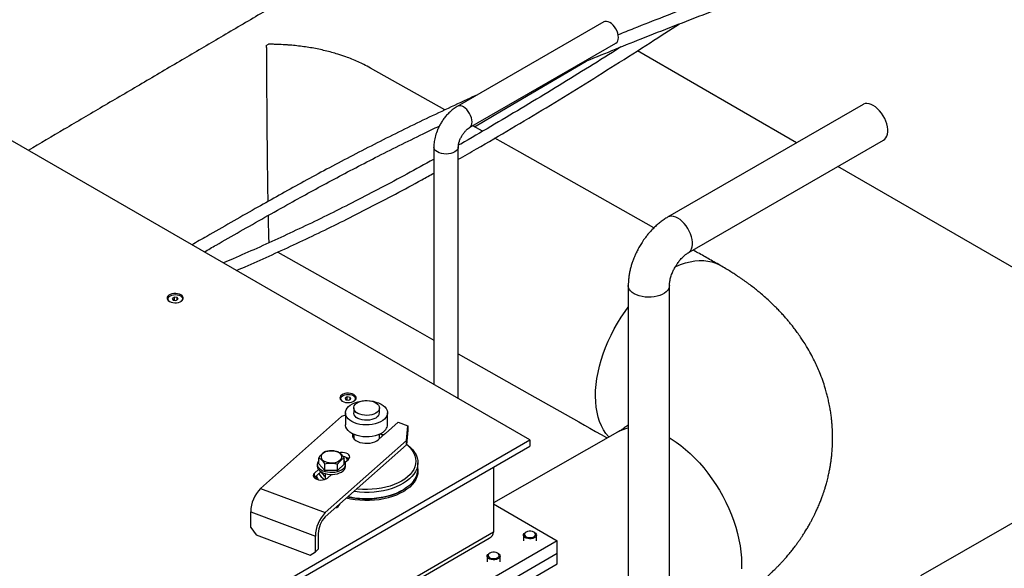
# Model space of a CAD drawing. Header units: millimetres. Extents: x 0 to 844, y 0 to 663.
# Tile 58 of 87: x 709 to 739, y 222 to 240. Entities that reach past the tile are written whole.
import ezdxf

# ---------------------------------------------------------------- set-up
doc = ezdxf.new("R2010")
doc.units = ezdxf.units.MM
doc.layers.add('TRAIT-FORT', color=4, linetype='Continuous', lineweight=25)

msp = doc.modelspace()

# ---------------------------------------------------------------- linework, layer by layer
at = {"layer": 'TRAIT-FORT', "color": 4, "linetype": 'Continuous', "lineweight": 25}
for p, q in [((724.367, 226.4887), (701.7396, 239.5512)), ((726.6586, 239.4892), (722.1066, 236.8613)), ((766.257, 239.43), (736.5141, 222.2598)), ((716.1664, 238.7592), (716.2364, 238.8003)), ((722.4875, 236.2014), (727.0396, 238.8293)), ((732.6586, 235.7299), (727.7076, 238.5881)), ((721.718, 236.7511), (719.4106, 238.054)), ((722.1227, 236.8692), (722.1066, 236.8613)), ((734.7217, 236.9209), (728.6474, 233.4143)), ((722.4827, 236.1988), (722.4875, 236.2014)), ((722.894, 236.087), (722.5883, 236.2596)), ((729.2874, 232.3058), (735.3616, 235.8124)), ((721.3773, 235.5981), (721.3773, 228.2146)), ((722.1387, 235.6088), (722.1392, 235.5981)), ((722.1392, 227.7747), (722.1392, 235.5981)), ((746.2531, 227.882), (733.9387, 234.9909)), ((727.4223, 231.2924), (727.4223, 217.0112)), ((728.7023, 217.7501), (728.7023, 231.2924)), ((713.3122, 230.9275), (713.2469, 230.8898)), ((713.2469, 230.8898), (713.2708, 230.8383)), ((713.2708, 230.8383), (713.36, 230.8245)), ((713.4014, 230.9137), (713.3122, 230.9275)), ((713.3122, 230.8319), (713.3122, 230.9275)), ((713.36, 230.8245), (713.4254, 230.8622)), ((713.4254, 230.8622), (713.4014, 230.9137)), ((713.4014, 230.8484), (713.4014, 230.9137)), ((718.6862, 227.8252), (718.6209, 227.7875)), ((718.6209, 227.7875), (718.6448, 227.736)), ((718.7755, 227.8114), (718.6862, 227.8252)), ((718.6862, 227.7296), (718.6862, 227.8252)), ((718.7994, 227.7599), (718.7755, 227.8114)), ((718.7755, 227.7461), (718.7755, 227.8114)), ((718.6448, 227.736), (718.734, 227.7222)), ((718.734, 227.7222), (718.7994, 227.7599)), ((718.885, 227.4818), (718.885, 227.3297)), ((719.6834, 227.3297), (719.6834, 227.4818)), ((715.9888, 224.9812), (718.511, 227.2207)), ((718.6311, 227.256), (718.511, 227.2207)), ((718.6311, 227.3297), (718.6311, 226.9602)), ((719.9373, 226.9602), (719.9373, 227.3297)), ((719.8711, 226.6915), (720.2636, 227.04)), ((720.2636, 227.04), (720.5654, 226.9267)), ((720.5231, 226.4655), (720.5654, 226.9267)), ((720.5654, 226.9267), (720.5654, 226.796)), ((718.885, 226.6619), (718.885, 226.5299)), ((719.6529, 226.498), (719.8637, 226.6851)), ((719.6834, 226.5251), (719.6834, 226.6619)), ((720.5654, 226.796), (720.5231, 226.3348)), ((727.0876, 226.7277), (723.2356, 224.5351)), ((694.2442, 209.0992), (724.367, 226.4887)), ((694.2442, 208.9032), (724.367, 226.2927)), ((718.0009, 224.226), (720.5231, 226.4655)), ((720.5231, 226.3348), (718.0009, 224.0954)), ((720.5231, 226.3348), (720.5231, 226.4655)), ((724.367, 226.4887), (724.367, 226.2927)), ((717.8015, 225.7391), (717.8015, 225.935)), ((717.754, 225.7337), (717.754, 225.6684)), ((717.8015, 225.7391), (717.9896, 225.5402)), ((717.9896, 225.5402), (717.9896, 225.736)), ((718.3821, 225.5348), (718.3821, 225.7306)), ((718.3821, 225.5348), (718.5865, 225.7283)), ((718.5865, 225.7283), (718.5865, 225.9241)), ((718.6215, 225.7938), (718.7223, 225.8833)), ((718.6331, 225.6521), (718.634, 225.6684)), ((718.634, 225.6684), (718.634, 225.7337)), ((720.8811, 225.578), (720.8811, 225.778)), ((723.2356, 225.6396), (723.2356, 223.6145)), ((717.6657, 225.3229), (717.6553, 225.3127)), ((717.7918, 225.5654), (717.6657, 225.4535)), ((717.865, 225.4998), (717.6657, 225.3229)), ((717.6657, 225.3229), (717.6657, 225.4535)), ((718.3821, 225.5348), (717.9896, 225.5402)), ((717.994, 225.4421), (717.994, 225.2604)), ((718.0682, 225.3025), (718.1942, 225.4144)), ((715.9888, 224.9812), (718.0009, 224.226)), ((720.3684, 224.9001), (720.4136, 224.9262)), ((718.394, 224.4136), (718.394, 224.4444)), ((718.4157, 224.4313), (718.3968, 224.4469)), ((723.2356, 224.4962), (725.2155, 223.3532)), ((715.6835, 224.2529), (717.6956, 223.4977)), ((715.6835, 223.763), (715.6835, 224.2529)), ((723.2356, 223.6145), (693.3957, 206.3883)), ((715.6835, 223.763), (715.8512, 223.5368)), ((715.8512, 223.5368), (717.5279, 222.9074)), ((717.6956, 223.0078), (717.6956, 223.4977)), ((717.7828, 223.5751), (717.7828, 223.0852)), ((724.167, 223.5263), (724.167, 223.3532)), ((724.2453, 223.6194), (724.2255, 223.6079)), ((724.5084, 223.6079), (724.4886, 223.6194)), ((724.567, 223.3532), (724.567, 223.5263)), ((693.3957, 206.28), (723.103, 223.4297)), ((725.2155, 223.3532), (720.9729, 220.904)), ((725.2155, 222.9612), (725.2155, 223.3532)), ((717.5279, 222.9074), (717.6956, 223.0078)), ((717.6956, 223.0078), (717.7828, 223.0852)), ((720.9729, 220.512), (725.2155, 222.9612)), ((723.0356, 222.8732), (723.0356, 222.7001)), ((723.114, 222.9662), (723.0942, 222.9548)), ((723.3771, 222.9548), (723.3573, 222.9662)), ((723.4356, 222.7001), (723.4356, 222.8732)), ((725.2155, 222.6346), (725.2155, 222.9612)), ((720.9729, 220.1854), (725.2155, 222.6346))]:
    msp.add_line(p, q, dxfattribs=at)
at = {"layer": 'TRAIT-FORT', "color": 4, "linetype": 'Continuous', "lineweight": 25, "flags": 128}
for points in [[(727.0396, 238.8293), (727.0396, 238.8293), (727.0731, 238.8571), (727.098, 238.8965), (727.1133, 238.946), (727.1185, 239.0037), (727.1133, 239.0674), (727.098, 239.1346), (727.0731, 239.2027), (727.0396, 239.2692), (726.9988, 239.3315), (726.9522, 239.3871), (726.9017, 239.434), (726.8491, 239.4703), (726.7966, 239.4947), (726.746, 239.5061), (726.6994, 239.5043), (726.6586, 239.4892)], [(722.6432, 236.2286), (723.4806, 236.7211), (724.9078, 237.5605), (726.1095, 238.2673)], [(735.3616, 235.8124), (735.3955, 235.8366), (735.4336, 235.8791), (735.4629, 235.9325), (735.4828, 235.9957), (735.4929, 236.0671), (735.4929, 236.1452), (735.4828, 236.2282), (735.4629, 236.3144), (735.4336, 236.4017), (735.3955, 236.4882), (735.3494, 236.572), (735.2966, 236.6513), (735.238, 236.7241), (735.175, 236.789), (735.1091, 236.8445), (735.0416, 236.8892), (734.9742, 236.9223), (734.9082, 236.943), (734.8453, 236.9508), (734.7867, 236.9456), (734.7338, 236.9274), (734.7217, 236.9209)], [(722.4875, 236.2014), (722.4876, 236.2014), (722.5211, 236.2292), (722.546, 236.2687), (722.5613, 236.3182), (722.5665, 236.3759), (722.5613, 236.4395), (722.546, 236.5067), (722.5211, 236.5749), (722.4876, 236.6414), (722.4467, 236.7036), (722.4002, 236.7593), (722.3496, 236.8061), (722.2971, 236.8425)], [(728.2162, 233.0817), (726.7861, 233.8892), (724.0464, 235.4363), (723.2742, 235.8723)], [(722.1392, 235.5981), (722.1319, 235.5552), (722.1102, 235.5139), (722.075, 235.4759), (722.0276, 235.4426), (721.9699, 235.4152), (721.904, 235.3949), (721.8326, 235.3824), (721.7582, 235.3781), (721.6839, 235.3824), (721.6124, 235.3949), (721.5466, 235.4152), (721.4888, 235.4426), (721.4415, 235.4759), (721.4063, 235.5139), (721.3846, 235.5552), (721.3773, 235.5966)], [(728.9674, 233.3826), (728.8999, 233.4157), (728.834, 233.4364), (728.771, 233.4442), (728.7124, 233.439), (728.6596, 233.4208), (728.6473, 233.4143)], [(729.2871, 232.3056), (729.3212, 232.33), (729.3593, 232.3725), (729.3886, 232.4259), (729.4086, 232.4891), (729.4187, 232.5605), (729.4187, 232.6386), (729.4086, 232.7216), (729.3886, 232.8078), (729.3593, 232.8951), (729.3212, 232.9816), (729.2752, 233.0654), (729.2223, 233.1447), (729.1637, 233.2175), (729.1008, 233.2824), (729.0348, 233.3379), (728.9674, 233.3826)], [(716.5295, 232.3304), (720.8716, 229.8785), (721.3773, 229.593)], [(728.882, 231.8703), (728.9007, 231.8788), (729.0516, 231.9415), (729.2009, 231.9916), (729.3479, 232.029), (729.4919, 232.0535), (729.6323, 232.0651), (729.7685, 232.0635), (729.8998, 232.049), (730.0256, 232.0214), (730.1455, 231.981), (730.2588, 231.928), (730.2827, 231.9146)], [(728.7023, 231.2931), (728.6983, 231.251), (728.6805, 231.1968), (728.6489, 231.1446), (728.6042, 231.0958), (728.5474, 231.0514), (728.4798, 231.0123), (728.4028, 230.9795), (728.3182, 230.9537), (728.2279, 230.9355), (728.1339, 230.9252), (728.0384, 230.9232), (727.9433, 230.9294), (727.8509, 230.9437), (727.7632, 230.9657), (727.6822, 230.9951), (727.6097, 231.0311), (727.5473, 231.073), (727.4964, 231.1197), (727.4582, 231.1704), (727.4334, 231.2237), (727.4227, 231.2786), (727.4223, 231.2925)], [(713.1579, 230.7944), (713.2058, 230.7728), (713.2612, 230.7584), (713.3209, 230.752), (713.3815, 230.7542), (713.4395, 230.7646), (713.4915, 230.7827), (713.5345, 230.8075), (713.5659, 230.8376), (713.584, 230.871), (713.5877, 230.906), (713.5767, 230.9405), (713.5518, 230.9725), (713.5143, 231.0001), (713.4665, 231.0218), (713.4111, 231.0361), (713.3513, 231.0425), (713.2907, 231.0404), (713.2327, 231.0299), (713.1807, 231.0118), (713.1378, 230.987), (713.1063, 230.957), (713.0883, 230.9235), (713.0846, 230.8885), (713.0955, 230.854), (713.1205, 230.822), (713.1579, 230.7944)], [(713.1763, 230.7838), (713.1575, 230.7961), (713.1287, 230.8242), (713.1129, 230.8556), (713.1111, 230.8883), (713.1235, 230.9202), (713.1492, 230.9494), (713.1867, 230.9739), (713.2335, 230.9923), (713.2868, 231.0034), (713.3432, 231.0064), (713.3992, 231.0013), (713.4512, 230.9883), (713.4959, 230.9683)], [(713.4959, 230.9683), (713.5307, 230.9424), (713.5532, 230.9124), (713.562, 230.8801), (713.5567, 230.8476), (713.5375, 230.8168), (713.5056, 230.7897), (713.496, 230.7838)], [(726.4044, 227.8456), (726.4088, 228.0234), (726.4234, 228.2062), (726.4481, 228.3932), (726.4828, 228.5836), (726.5273, 228.7764), (726.5814, 228.9709), (726.6449, 229.1662), (726.7175, 229.3613), (726.7989, 229.5555), (726.8886, 229.7478), (726.9864, 229.9375), (727.0918, 230.1236), (727.2043, 230.3053), (727.3233, 230.4818), (727.4223, 230.6178)], [(722.1392, 229.1627), (724.3559, 227.911), (725.8889, 227.0454), (726.061, 226.9482), (726.233, 226.851), (726.4051, 226.7539), (726.5772, 226.6567), (726.7492, 226.5595), (726.7708, 226.5474)], [(718.5319, 227.692), (718.5798, 227.6704), (718.6352, 227.656), (718.6949, 227.6497), (718.7556, 227.6518), (718.8136, 227.6622), (718.8655, 227.6804), (718.9085, 227.7052), (718.9399, 227.7352), (718.958, 227.7687), (718.9617, 227.8037), (718.9507, 227.8382), (718.9258, 227.8702), (718.8883, 227.8978), (718.8405, 227.9194), (718.7851, 227.9338), (718.7254, 227.9401), (718.6647, 227.938), (718.6067, 227.9276), (718.5547, 227.9094), (718.5118, 227.8846), (718.4803, 227.8546), (718.4623, 227.8211), (718.4586, 227.7861), (718.4695, 227.7516), (718.4945, 227.7196), (718.5319, 227.692)], [(718.5503, 227.6814), (718.5316, 227.6937), (718.5027, 227.7219), (718.4869, 227.7533), (718.4851, 227.786), (718.4975, 227.8179), (718.5232, 227.847), (718.5607, 227.8715), (718.6075, 227.8899), (718.6608, 227.901), (718.7172, 227.9041), (718.7732, 227.899), (718.8252, 227.886), (718.8699, 227.8659)], [(718.8699, 227.8659), (718.9047, 227.8401), (718.9272, 227.8101), (718.936, 227.7778), (718.9307, 227.7452), (718.9115, 227.7144), (718.8797, 227.6874), (718.87, 227.6814)], [(726.8239, 226.5759), (726.8096, 226.5914), (726.7272, 226.6922), (726.6535, 226.804), (726.5888, 226.9262), (726.5335, 227.0584), (726.4878, 227.1998), (726.4519, 227.35), (726.426, 227.5081), (726.4101, 227.6736), (726.4044, 227.8456)], [(719.8877, 227.1856), (719.8437, 227.1353), (719.7873, 227.0893), (719.7196, 227.0487), (719.6422, 227.0144), (719.5568, 226.9871), (719.4653, 226.9675), (719.3698, 226.9559), (719.2723, 226.9527), (719.1751, 226.958), (719.0804, 226.9715), (718.9902, 226.993), (718.9065, 227.0221), (718.8313, 227.058), (718.7663, 227.1), (718.7128, 227.1471), (718.672, 227.1984), (718.6449, 227.2525), (718.6322, 227.3084), (718.6339, 227.3647), (718.6502, 227.4203), (718.6807, 227.4738), (718.7246, 227.5241), (718.7811, 227.5701), (718.8488, 227.6107), (718.9262, 227.645), (719.0116, 227.6723), (719.1031, 227.6919), (719.1959, 227.7032)], [(719.6531, 227.3937), (719.6176, 227.355), (719.57, 227.3209), (719.5121, 227.2926), (719.4459, 227.2711), (719.3739, 227.2572), (719.2986, 227.2515), (719.2229, 227.2541), (719.1493, 227.2649), (719.0806, 227.2835), (719.0193, 227.3094), (718.9676, 227.3414), (718.9273, 227.3785), (718.8999, 227.4194), (718.8864, 227.4625), (718.8872, 227.5063), (718.9024, 227.5493), (718.9314, 227.5898), (718.9732, 227.6263), (719.0262, 227.6577), (719.0885, 227.6827), (719.1579, 227.7005), (719.2319, 227.7103), (719.3077, 227.7119), (719.3827, 227.7052), (719.4542, 227.6904), (719.5195, 227.668), (719.5763, 227.6389), (719.6225, 227.6042), (719.6565, 227.565), (719.6771, 227.5229), (719.6834, 227.4792), (719.6753, 227.4356), (719.6531, 227.3937)], [(719.3725, 227.7032), (719.3933, 227.7014), (719.488, 227.6879), (719.5782, 227.6663), (719.6618, 227.6373), (719.737, 227.6013), (719.8021, 227.5593), (719.8556, 227.5122), (719.8964, 227.461), (719.9234, 227.4069), (719.9362, 227.351), (719.9345, 227.2947), (719.9182, 227.2391), (719.8877, 227.1856)], [(719.6531, 227.2416), (719.6176, 227.2029), (719.57, 227.1687), (719.5121, 227.1404), (719.4459, 227.119), (719.3739, 227.1051), (719.2986, 227.0994), (719.2229, 227.1019), (719.1493, 227.1128), (719.0806, 227.1314), (719.0193, 227.1572), (718.9676, 227.1893), (718.9273, 227.2264), (718.8999, 227.2673), (718.8864, 227.3104), (718.885, 227.3297)], [(719.8877, 226.8161), (719.8437, 226.7658), (719.7873, 226.7198), (719.7196, 226.6792), (719.6422, 226.6449), (719.5568, 226.6176), (719.4653, 226.598), (719.3698, 226.5865), (719.2723, 226.5833), (719.1751, 226.5885), (719.0804, 226.602), (718.9902, 226.6236), (718.9065, 226.6526), (718.8313, 226.6886), (718.7663, 226.7306), (718.7128, 226.7777), (718.672, 226.8289), (718.6449, 226.883), (718.6322, 226.9389), (718.6311, 226.9602)], [(718.8512, 226.6807), (718.8445, 226.642), (718.8502, 226.5952), (718.8707, 226.5499), (718.9052, 226.5075), (718.9527, 226.4695), (719.0115, 226.4372), (719.0795, 226.4116), (719.1545, 226.3937), (719.2339, 226.3841), (719.3151, 226.3831), (719.3952, 226.3907), (719.4715, 226.4066), (719.5414, 226.4304), (719.6026, 226.4612), (719.6529, 226.498)], [(719.7166, 226.6777), (719.737, 226.6668), (719.7987, 226.6274)], [(719.7188, 226.6788), (719.766, 226.6703), (719.8318, 226.6568)], [(728.7023, 226.554), (728.7575, 226.5208), (728.9084, 226.422), (729.0583, 226.3122), (729.2065, 226.1919), (729.3524, 226.0616), (729.4952, 225.9218), (729.6345, 225.7732), (729.7694, 225.6165), (729.8996, 225.4524), (730.0242, 225.2816), (730.1429, 225.1049), (730.2551, 224.923), (730.3602, 224.7367), (730.4579, 224.547), (730.5476, 224.3546), (730.629, 224.1604), (730.7016, 223.9653), (730.7653, 223.7702), (730.8196, 223.5758), (730.8645, 223.3832), (730.8995, 223.193), (730.9247, 223.0063), (730.9398, 222.8238), (730.9449, 222.6464), (730.9398, 222.4747)], [(720.5245, 226.3503), (720.5712, 226.311), (720.6456, 226.2371), (720.7073, 226.1593), (720.7557, 226.0785), (720.7903, 225.9953), (720.8109, 225.9106), (720.8172, 225.8252), (720.8093, 225.7398), (720.7871, 225.6553), (720.7508, 225.5723), (720.7009, 225.4918)], [(720.5252, 226.3581), (720.5657, 226.328), (720.6493, 226.2563), (720.7209, 226.1805), (720.7799, 226.101), (720.8257, 226.0187), (720.858, 225.9344), (720.8765, 225.8486), (720.8809, 225.7622), (720.8713, 225.676), (720.8478, 225.5906), (720.8106, 225.5069), (720.7599, 225.4256)], [(718.4775, 226.0517), (718.4392, 226.0837), (718.3901, 226.1105), (718.3324, 226.1308), (718.2687, 226.1437), (718.2018, 226.1487), (718.1345, 226.1456), (718.0698, 226.1344), (718.0105, 226.1158), (717.9592, 226.0904), (717.9182, 226.0594), (717.8893, 226.0242), (717.8737, 225.9863), (717.8721, 225.9473), (717.8845, 225.909), (717.9105, 225.873), (717.9489, 225.8409), (717.9979, 225.8142), (718.0556, 225.7939), (718.1193, 225.7809), (718.1863, 225.7759), (718.2536, 225.7791), (718.3183, 225.7902), (718.3775, 225.8089), (718.4288, 225.8343), (718.4698, 225.8653), (718.4987, 225.9005), (718.5143, 225.9384), (718.516, 225.9774), (718.5035, 226.0157), (718.4775, 226.0517)], [(718.7223, 225.8833), (718.7493, 225.9159), (718.7607, 225.9514), (718.7559, 225.9875), (718.735, 226.0216), (718.6995, 226.0514), (718.6519, 226.0749), (718.5954, 226.0905), (718.5338, 226.0971), (718.4713, 226.0943), (718.4442, 226.09)], [(718.6969, 225.8608), (718.672, 225.8944), (718.6478, 225.9409)], [(717.754, 225.6684), (717.7542, 225.6619), (717.7632, 225.6167), (717.7861, 225.5731), (717.8222, 225.5326), (717.8701, 225.4964), (717.9285, 225.4658), (717.9954, 225.4417), (718.0687, 225.4249), (718.1461, 225.4159), (718.2249, 225.415), (718.3028, 225.4223), (718.3772, 225.4374), (718.4457, 225.46), (718.5061, 225.4893), (718.5565, 225.5244), (718.5952, 225.564), (718.621, 225.6071), (718.6331, 225.6521)], [(717.8015, 225.8485), (717.7783, 225.8169), (717.7592, 225.7727), (717.7542, 225.7272), (717.7632, 225.682), (717.7861, 225.6384), (717.8222, 225.5979), (717.8701, 225.5618), (717.9285, 225.5311), (717.9954, 225.507), (718.0687, 225.4902), (718.1461, 225.4812), (718.2249, 225.4803), (718.3028, 225.4876), (718.3772, 225.5028), (718.4457, 225.5253), (718.5061, 225.5546), (718.5565, 225.5897), (718.5952, 225.6294), (718.621, 225.6724), (718.6331, 225.7174), (718.6331, 225.7174)], [(717.6657, 225.4535), (717.6387, 225.4209), (717.6273, 225.3853), (717.6322, 225.3493), (717.6531, 225.3152), (717.6885, 225.2853), (717.7361, 225.2618), (717.7927, 225.2462), (717.8543, 225.2396), (717.9167, 225.2425), (717.9758, 225.2545), (718.0275, 225.275), (718.0682, 225.3025)], [(717.7549, 225.2545), (717.7242, 225.321), (717.7098, 225.362)], [(717.7941, 225.2465), (717.7639, 225.2958), (717.7259, 225.3763)], [(720.8811, 225.5867), (720.8846, 225.5142), (720.8758, 225.4277), (720.8531, 225.3422), (720.8165, 225.2582), (720.7665, 225.1765), (720.7035, 225.098), (720.628, 225.0232), (720.5406, 224.9527), (720.4423, 224.8874), (720.3338, 224.8276), (720.216, 224.7739), (720.0901, 224.7269), (719.9571, 224.6869), (719.8182, 224.6542), (719.6746, 224.6292), (719.5276, 224.612), (719.3784, 224.6029), (719.2285, 224.6019), (719.079, 224.609), (718.9313, 224.6242), (718.7867, 224.6472), (718.6548, 224.6759)], [(720.7599, 225.4256), (720.6962, 225.3474), (720.6202, 225.2729), (720.5324, 225.2029), (720.4336, 225.138), (720.3248, 225.0786), (720.2068, 225.0255), (720.0807, 224.9789), (719.9475, 224.9394), (719.8086, 224.9072), (719.665, 224.8827), (719.5182, 224.866), (719.3692, 224.8574), (719.2195, 224.8568), (719.0704, 224.8644), (718.9231, 224.8799), (718.8898, 224.8846)], [(720.7009, 225.4918), (720.6377, 225.4145), (720.5619, 225.341), (720.4742, 225.2721), (720.3753, 225.2084), (720.2663, 225.1505), (720.1481, 225.099), (720.0218, 225.0543), (719.8887, 225.0168), (719.7499, 224.9869), (719.6067, 224.9649), (719.4606, 224.951), (719.3127, 224.9452), (719.1647, 224.9478), (719.0177, 224.9586), (718.978, 224.9629)], [(720.7599, 225.2256), (720.6962, 225.1474), (720.6202, 225.073), (720.5324, 225.003), (720.4336, 224.938), (720.3248, 224.8787), (720.2068, 224.8255), (720.0807, 224.779), (719.9475, 224.7394), (719.8086, 224.7072), (719.665, 224.6827), (719.5182, 224.6661), (719.3692, 224.6574), (719.2195, 224.6569), (719.0704, 224.6644), (718.9231, 224.68), (718.779, 224.7035), (718.7035, 224.7192)], [(720.3684, 224.9001), (720.2663, 224.8463), (720.1481, 224.7947), (720.0218, 224.75), (719.8887, 224.7125), (719.7499, 224.6826), (719.6067, 224.6606), (719.4606, 224.6467), (719.3127, 224.641), (719.1647, 224.6435), (719.0177, 224.6543), (718.8733, 224.6732), (718.7326, 224.7001), (718.6925, 224.7094)], [(724.2094, 223.4552), (724.182, 223.4824), (724.1684, 223.5128), (724.1694, 223.5442), (724.1851, 223.5744), (724.2143, 223.6009), (724.2255, 223.6079)], [(724.2315, 223.488), (724.2687, 223.4677), (724.3147, 223.4546), (724.3653, 223.4499), (724.4161, 223.454), (724.4625, 223.4666), (724.5004, 223.4865), (724.5265, 223.512), (724.5384, 223.5408), (724.535, 223.5703), (724.5168, 223.598), (724.4852, 223.6213), (724.4431, 223.6382), (724.3943, 223.6472), (724.343, 223.6475), (724.2939, 223.639), (724.2512, 223.6226), (724.2189, 223.5996), (724.1997, 223.5722), (724.1954, 223.5427), (724.2063, 223.5138), (724.2315, 223.488)], [(724.5084, 223.6079), (724.5399, 223.5843), (724.5606, 223.5553), (724.567, 223.524), (724.5585, 223.493), (724.5358, 223.4644), (724.5006, 223.4404), (724.4555, 223.4228), (724.4039, 223.4128), (724.3494, 223.4113), (724.2963, 223.4183), (724.2485, 223.4333), (724.2094, 223.4552), (724.2094, 223.4552)], [(723.078, 222.8021), (723.0507, 222.8292), (723.037, 222.8597), (723.0381, 222.8911), (723.0538, 222.9212), (723.083, 222.9478), (723.0942, 222.9548)], [(723.1001, 222.8349), (723.1373, 222.8145), (723.1833, 222.8014), (723.2339, 222.7967), (723.2847, 222.8009), (723.3311, 222.8135), (723.369, 222.8334), (723.3951, 222.8589), (723.407, 222.8876), (723.4037, 222.9172), (723.3854, 222.9448), (723.3538, 222.9682), (723.3118, 222.9851), (723.2629, 222.9941), (723.2116, 222.9944), (723.1625, 222.9859), (723.1199, 222.9695), (723.0875, 222.9465), (723.0683, 222.9191), (723.064, 222.8896), (723.0749, 222.8607), (723.1001, 222.8349)], [(723.3771, 222.9548), (723.4085, 222.9312), (723.4292, 222.9021), (723.4356, 222.8709), (723.4271, 222.8399), (723.4044, 222.8113), (723.3693, 222.7873), (723.3241, 222.7696), (723.2725, 222.7597), (723.2181, 222.7582), (723.165, 222.7652), (723.1171, 222.7802), (723.078, 222.8021), (723.078, 222.8021)]]:
    msp.add_lwpolyline(points, dxfattribs=at)
at = {"layer": 'TRAIT-FORT', "color": 4, "linetype": 'Continuous', "lineweight": 25}
for centre, radius, start, end in [((722.1829, 236.6794), 0.1991, 54.99257, 107.5836), ((719.5363, 227.3311), 0.1472, 322.55752, 359.46444), ((719.6927, 226.9638), 0.2447, 322.86405, 359.15791), ((727.6304, 225.7692), 1.1015, 100.89229, 119.52277), ((719.0301, 226.4931), 0.1878, 140.62593, 163.08344), ((719.67, 226.9181), 0.303, 309.74896, 311.59378), ((718.546, 225.6866), 0.2786, 47.93188, 87.3432), ((718.464, 225.7311), 0.1696, 355.34808, 43.78269), ((718.5593, 225.9705), 0.9275, 214.85607, 230.47882), ((718.5714, 226.0015), 0.869, 215.57066, 228.36075), ((720.2799, 225.5878), 0.6013, 322.95899, 359.06297), ((716.7521, 224.2332), 1.0688, 135.57893, 178.9409), ((718.2679, 224.5724), 0.2052, 282.54851, 340.65503), ((718.7642, 223.478), 1.0688, 135.57893, 178.9409), ((718.552, 223.5586), 0.7693, 135.75391, 178.76591)]:
    msp.add_arc(centre, radius, start, end, dxfattribs=at)
msp.add_ellipse((722.7831, 223.6145), major_axis=(0.4525, 0), ratio=0.5773815, start_param=5.4977059, end_param=6.2831853, dxfattribs=at)
msp.add_ellipse((722.7831, 223.6145), major_axis=(0.4525, 0), ratio=0.5773815, start_param=5.4977059, end_param=6.2831853, dxfattribs=at)
for points, knots in [([(728.7928, 247.2707), (728.2708, 246.9637), (727.2365, 246.3554), (725.6998, 245.4516), (724.1927, 244.5652), (722.7151, 243.6962), (721.267, 242.8445), (719.8746, 242.0256), (718.5369, 241.2388), (717.2527, 240.4836), (715.9948, 239.7437), (714.7632, 239.0194), (713.5342, 238.2966), (712.3091, 237.5761), (711.0889, 236.8584), (709.9119, 236.1662), (709.1417, 235.7132), (708.7683, 235.4936)], [0, 0, 0, 0, 0.07820362, 0.15493459, 0.23019266, 0.30397763, 0.37628931, 0.44712754, 0.51256817, 0.57669869, 0.63951899, 0.701029, 0.76122863, 0.82364476, 0.88458674, 0.94405454, 1, 1, 1, 1]), ([(747.0678, 243.149), (747.1848, 243.2177), (747.4131, 243.3519), (747.7349, 243.5573), (748.0267, 243.7529), (748.2845, 243.9347), (748.5069, 244.0993), (748.6944, 244.2452), (748.8556, 244.3776), (748.9906, 244.4956), (749.1013, 244.5994), (749.1854, 244.6843), (749.251, 244.7555), (749.3065, 244.8205), (749.3606, 244.8896), (749.4129, 244.9655), (749.4609, 245.0487), (749.5028, 245.1462), (749.5286, 245.2527), (749.5278, 245.3575), (749.5077, 245.4356), (749.4867, 245.4845), (749.4636, 245.5242), (749.4373, 245.5598), (749.4036, 245.5961), (749.3598, 245.6331), (749.3037, 245.6695), (749.2225, 245.7083), (749.1187, 245.7415), (749.0001, 245.7651), (748.8918, 245.7781), (748.793, 245.785), (748.6915, 245.7884), (748.588, 245.7885), (748.4824, 245.7857), (748.3769, 245.7807), (748.2631, 245.7729), (748.1494, 245.7632), (748.0459, 245.7527), (747.9624, 245.7433), (747.9003, 245.7358), (747.8558, 245.7302), (747.819, 245.7255), (747.7811, 245.7205), (747.7381, 245.7146), (747.6627, 245.704), (747.5453, 245.6867), (747.3829, 245.6608), (747.2009, 245.6297), (747.0083, 245.5947), (746.8066, 245.556), (746.4823, 245.4908), (746.0197, 245.3905), (745.403, 245.2456), (744.7445, 245.0808), (744.0493, 244.8974), (743.3269, 244.6986), (742.588, 244.4878), (741.7484, 244.2409), (740.8118, 243.9567), (739.7839, 243.6353), (738.7673, 243.3091), (737.714, 242.9634), (736.6153, 242.5948), (735.4625, 242.1995), (734.3028, 241.7937), (733.1423, 241.3795), (731.9847, 240.9583), (730.8283, 240.5293), (729.6719, 240.0918), (728.5936, 239.6748), (727.7383, 239.3386), (727.2698, 239.1498), (727.1067, 239.0841)], [0, 0, 0, 0, 0.0155767, 0.0304037, 0.0442159, 0.0568445, 0.0682039, 0.0782742, 0.0870911, 0.0959319, 0.1033778, 0.1095622, 0.1145979, 0.1193021, 0.1241295, 0.1300926, 0.1362943, 0.1431747, 0.1508577, 0.1588918, 0.1635073, 0.1670925, 0.1699951, 0.1731068, 0.1764725, 0.1803708, 0.1853465, 0.1914337, 0.2001505, 0.2077817, 0.2142544, 0.2196716, 0.2253051, 0.2314767, 0.2364771, 0.2418114, 0.2474951, 0.2532415, 0.2581139, 0.2620065, 0.264743, 0.2665598, 0.2680339, 0.2697276, 0.271644, 0.2737867, 0.2797557, 0.2870646, 0.2947326, 0.3028028, 0.3110449, 0.3194586, 0.3420035, 0.3656696, 0.3904218, 0.4162135, 0.4427013, 0.4693418, 0.4960072, 0.5325028, 0.568559, 0.6039382, 0.6384826, 0.6777098, 0.7171883, 0.7567395, 0.7961855, 0.83535, 0.8742894, 0.9133735, 0.9524045, 0.9834317, 1, 1, 1, 1]), ([(725.9566, 238.2041), (725.977, 238.2126), (726.2952, 238.346), (726.9188, 238.5993), (727.8621, 238.9783), (728.8501, 239.3664), (729.8817, 239.764), (730.9209, 240.1572), (731.9649, 240.5451), (733.116, 240.9654), (734.3684, 241.4136), (735.7251, 241.888), (736.9745, 242.3145), (738.1205, 242.6968), (739.1577, 243.0353), (740.1864, 243.3631), (741.2073, 243.6797), (742.1065, 243.9501), (742.8899, 244.1784), (743.558, 244.3676), (744.2211, 244.5491), (744.8741, 244.7207), (745.5113, 244.88), (746.0585, 245.0084), (746.5058, 245.1063), (746.8474, 245.1763), (747.1428, 245.2327), (747.3958, 245.2771), (747.5745, 245.3059), (747.6932, 245.3236), (747.7644, 245.3339), (747.8337, 245.3434), (747.9032, 245.3525), (747.9753, 245.3615), (748.0576, 245.371), (748.1617, 245.382), (748.2935, 245.3938), (748.4497, 245.4042), (748.6098, 245.4093), (748.7527, 245.4072), (748.8594, 245.3999), (748.9338, 245.3908), (748.9849, 245.3821), (749.027, 245.3729), (749.063, 245.3631), (749.0974, 245.3514), (749.128, 245.3376), (749.1479, 245.3258), (749.1596, 245.3171), (749.1651, 245.3072), (749.1634, 245.3068), (749.1616, 245.292), (749.1538, 245.2663), (749.139, 245.2323), (749.1221, 245.201), (749.1054, 245.1735), (749.084, 245.1413), (749.054, 245.1), (749.0086, 245.0434), (748.9428, 244.9694), (748.8591, 244.8838), (748.7569, 244.7876), (748.6366, 244.6818), (748.4868, 244.558), (748.3035, 244.4149), (748.087, 244.2545), (747.8382, 244.0787), (747.5594, 243.8914), (747.254, 243.6956), (747.0379, 243.5676), (746.9276, 243.5023)], [0, 0, 0, 0, 0.0020377, 0.0317724, 0.0617237, 0.0953442, 0.1292008, 0.163395, 0.1977823, 0.2322222, 0.2771748, 0.3219003, 0.3672012, 0.4021006, 0.4371007, 0.472041, 0.5067507, 0.5417624, 0.5650966, 0.5886335, 0.6122587, 0.6358478, 0.6592679, 0.6823794, 0.6973741, 0.7107343, 0.7225432, 0.7329011, 0.7419019, 0.7451418, 0.7481834, 0.7511726, 0.7542638, 0.7574531, 0.7609076, 0.7655413, 0.7720865, 0.780038, 0.7892458, 0.7979623, 0.8051578, 0.809964, 0.8138984, 0.8171416, 0.8208292, 0.8251839, 0.8300923, 0.8351569, 0.8412793, 0.8478517, 0.854638, 0.8612431, 0.8672156, 0.8721809, 0.8756419, 0.8783506, 0.8809567, 0.8845828, 0.8893021, 0.8951972, 0.9023827, 0.9090172, 0.9166323, 0.9253417, 0.9352463, 0.9463652, 0.9584273, 0.9715188, 0.9854642, 1, 1, 1, 1]), ([(722.1392, 235.2154), (722.3276, 235.3227), (722.8773, 235.6358), (723.7875, 236.171), (724.8677, 236.8188), (725.946, 237.4795), (727.0267, 238.1541), (728.0526, 238.8044), (728.7167, 239.2343), (729.0201, 239.4306)], [0, 0, 0, 0, 0.08088908, 0.23609745, 0.39241823, 0.54863322, 0.70546152, 0.86545027, 1, 1, 1, 1]), ([(716.2959, 238.7945), (716.2906, 238.7948), (716.2806, 238.7953), (716.2669, 238.7962), (716.2552, 238.7974), (716.2452, 238.7986), (716.2392, 238.7997), (716.2364, 238.8003)], [0, 0, 0, 0, 0.2656189, 0.4950674, 0.6858313, 0.8538544, 1, 1, 1, 1]), ([(719.4105, 238.0538), (719.3416, 238.0914), (719.2152, 238.1605), (719.0212, 238.2513), (718.8344, 238.3305), (718.6251, 238.4097), (718.4144, 238.4797), (718.1996, 238.5422), (718.0023, 238.5928), (717.7987, 238.6384), (717.5942, 238.6776), (717.3845, 238.7115), (717.176, 238.739), (716.9979, 238.7575), (716.8538, 238.7694), (716.7439, 238.7769), (716.6338, 238.7829), (716.5184, 238.7878), (716.405, 238.7909), (716.3293, 238.7934), (716.2959, 238.7945)], [0, 0, 0, 0, 0.0754405, 0.1386144, 0.2037109, 0.2672251, 0.3487585, 0.4110432, 0.4751071, 0.5372069, 0.6034856, 0.6666361, 0.7320394, 0.7960252, 0.8303002, 0.8640911, 0.8965806, 0.9309156, 0.9694685, 1, 1, 1, 1]), ([(716.2253, 233.9057), (716.2246, 233.9498), (716.2226, 234.0702), (716.2194, 234.2774), (716.2159, 234.5231), (716.2126, 234.7738), (716.2094, 235.0254), (716.2065, 235.2764), (716.2038, 235.5259), (716.2012, 235.7722), (716.1989, 236.0142), (716.1968, 236.2516), (716.1949, 236.4705), (716.1933, 236.6722), (716.192, 236.8547), (716.1907, 237.0509), (716.1894, 237.2407), (716.1884, 237.4262), (716.1875, 237.5901), (716.1867, 237.7558), (716.186, 237.919), (716.1853, 238.0819), (716.1847, 238.2385), (716.1841, 238.3887), (716.1835, 238.5011), (716.1827, 238.577), (716.1821, 238.6211), (716.1811, 238.6586), (716.1798, 238.6909), (716.1778, 238.7159), (716.1753, 238.7389), (716.1694, 238.7523), (716.1664, 238.7592)], [0, 0, 0, 0, 0.0258294, 0.0706403, 0.1146788, 0.1590443, 0.2040498, 0.2476835, 0.2918655, 0.3369295, 0.3805246, 0.4245026, 0.4696372, 0.5055985, 0.5424786, 0.5787207, 0.6256185, 0.6618275, 0.6989962, 0.7348117, 0.7755179, 0.8145341, 0.8541584, 0.8945842, 0.9332142, 0.9466694, 0.9589224, 0.9711438, 0.9793962, 0.9873599, 0.9935567, 1, 1, 1, 1]), ([(727.1935, 238.7088), (727.1057, 238.6529), (726.7006, 238.3953), (725.9819, 237.9471), (725.037, 237.3648), (724.0962, 236.7952), (723.1541, 236.2369), (722.5032, 235.8559), (722.1667, 235.6653), (722.1439, 235.6524)], [0, 0, 0, 0, 0.0529527, 0.2440888, 0.4300283, 0.6164924, 0.8024193, 0.9866377, 1, 1, 1, 1]), ([(722.7095, 237.2094), (722.612, 237.1653), (722.2434, 236.9987), (721.62, 236.7067), (720.8433, 236.3354), (720.0783, 235.9589), (719.3248, 235.5781), (718.5827, 235.1929), (717.8614, 234.809), (717.1612, 234.428), (716.4819, 234.0511), (715.7816, 233.6566), (715.0599, 233.2452), (714.4077, 232.8709), (714.0098, 232.6433), (713.8571, 232.5559)], [0, 0, 0, 0, 0.02773297, 0.10482219, 0.1816777, 0.25825377, 0.33826749, 0.41858777, 0.49954282, 0.58112709, 0.66276153, 0.74461483, 0.84158997, 0.93920698, 1, 1, 1, 1]), ([(722.1239, 236.8667), (722.1069, 236.8582), (722.0471, 236.8279), (721.953, 236.7571), (721.8454, 236.6617), (721.7521, 236.5598), (721.6717, 236.4556), (721.6026, 236.35), (721.5442, 236.245), (721.4814, 236.1111), (721.4242, 235.9511), (721.3881, 235.7717), (721.3737, 235.6544), (721.3776, 235.5987), (721.3778, 235.5964)], [0, 0, 0, 0, 0.0392734, 0.1388637, 0.2322914, 0.3202395, 0.4034365, 0.4825659, 0.5579267, 0.6296457, 0.7624562, 0.8830216, 0.9949835, 1, 1, 1, 1]), ([(714.2387, 232.3356), (714.3618, 232.4061), (714.73, 232.6168), (715.3537, 232.9747), (716.1173, 233.4093), (716.847, 233.819), (717.5396, 234.2011), (718.1907, 234.5536), (718.8619, 234.9092), (719.5615, 235.2715), (720.2909, 235.6392), (720.9554, 235.9668), (721.3815, 236.1696), (721.5479, 236.2488)], [0, 0, 0, 0, 0.0579661, 0.1733191, 0.2885361, 0.403398, 0.4928381, 0.5817712, 0.6704646, 0.7592261, 0.8506747, 0.9416925, 1, 1, 1, 1]), ([(722.1393, 235.6087), (722.1393, 235.6119), (722.1391, 235.6323), (722.1464, 235.6845), (722.1693, 235.7742), (722.2086, 235.8718), (722.26, 235.966), (722.3202, 236.0515), (722.3827, 236.121), (722.4403, 236.1716), (722.4695, 236.19), (722.4829, 236.1984)], [0, 0, 0, 0, 0.0238677, 0.154297, 0.2832174, 0.4104628, 0.5381515, 0.6643594, 0.785927, 0.9020722, 1, 1, 1, 1]), ([(721.3773, 235.218), (721.3746, 235.2165), (721.0969, 235.0591), (720.5484, 234.7592), (719.7363, 234.3236), (718.9375, 233.9097), (718.1506, 233.515), (717.3765, 233.1395), (716.6154, 232.7823), (715.8692, 232.4436), (715.2747, 232.1804), (714.9362, 232.035), (714.8349, 231.9914)], [0, 0, 0, 0, 0.0011677, 0.1243229, 0.2449, 0.3641289, 0.482264, 0.5995652, 0.7163708, 0.8330862, 0.950018, 1, 1, 1, 1]), ([(715.242, 231.7564), (715.3317, 231.7952), (715.663, 231.9384), (716.2546, 232.2028), (717.0141, 232.5508), (717.7886, 232.9181), (718.5761, 233.3042), (719.3761, 233.7097), (720.1879, 234.1357), (720.8566, 234.4956), (721.254, 234.7178), (721.3773, 234.7868)], [0, 0, 0, 0, 0.0468601, 0.1731496, 0.2992962, 0.4256993, 0.552765, 0.680822, 0.8101091, 0.9411007, 1, 1, 1, 1]), ([(716.2557, 232.6207), (716.2548, 232.6427), (716.2527, 232.6901), (716.2495, 232.7871), (716.2459, 232.9073), (716.2422, 233.0484), (716.2385, 233.2113), (716.2354, 233.354), (716.2336, 233.4472), (716.2331, 233.4733)], [0, 0, 0, 0, 0.1401514, 0.3015536, 0.460783, 0.6189905, 0.7792849, 0.9383584, 1, 1, 1, 1]), ([(728.6472, 233.4141), (728.6094, 233.3913), (728.5332, 233.3453), (728.4232, 233.265), (728.3169, 233.1774), (728.2161, 233.0835), (728.1218, 232.9852), (728.0362, 232.8861), (727.9633, 232.7933), (727.9025, 232.7091), (727.8395, 232.6157), (727.7985, 232.547), (727.773, 232.5044)], [0, 0, 0, 0, 0.1097891, 0.221519, 0.332095, 0.4410804, 0.5477739, 0.6505268, 0.7438741, 0.8185376, 0.8874298, 1, 1, 1, 1]), ([(727.773, 232.5044), (727.7476, 232.4587), (727.7117, 232.3943), (727.6637, 232.2963), (727.6249, 232.2111), (727.5829, 232.1083), (727.5436, 231.9993), (727.5079, 231.8842), (727.4771, 231.7648), (727.4523, 231.6425), (727.4344, 231.5181), (727.4238, 231.4009), (727.4232, 231.3261), (727.4229, 231.2926)], [0, 0, 0, 0, 0.1185439, 0.1673001, 0.2480704, 0.3318905, 0.4217963, 0.5156171, 0.612542, 0.7119365, 0.8133544, 0.9164332, 1, 1, 1, 1]), ([(730.2827, 231.9147), (730.2177, 231.9515), (730.0931, 232.0221), (729.9073, 232.1266), (729.7262, 232.229), (729.5691, 232.3177), (729.4727, 232.3721), (729.4371, 232.3922)], [0, 0, 0, 0, 0.2307435, 0.442613, 0.6581291, 0.8736466, 1, 1, 1, 1]), ([(728.8816, 231.8644), (728.8979, 231.8915), (728.9208, 231.9298), (728.9576, 231.9837), (728.9901, 232.0284), (729.03, 232.0785), (729.0725, 232.1271), (729.1169, 232.173), (729.1617, 232.2146), (729.2057, 232.251), (729.2467, 232.2807), (729.2744, 232.2987), (729.2862, 232.305), (729.2872, 232.3056)], [0, 0, 0, 0, 0.134107, 0.1892845, 0.2802205, 0.3738714, 0.4731991, 0.5753328, 0.6789601, 0.783064, 0.8869942, 0.9904319, 1, 1, 1, 1]), ([(728.7027, 231.2932), (728.7026, 231.3006), (728.7024, 231.3223), (728.7061, 231.3675), (728.7145, 231.4267), (728.7283, 231.492), (728.7472, 231.5605), (728.7706, 231.6297), (728.7954, 231.6922), (728.8204, 231.748), (728.8476, 231.8036), (728.8692, 231.8423), (728.8816, 231.8644)], [0, 0, 0, 0, 0.0580956, 0.1707524, 0.2848638, 0.4000102, 0.5150807, 0.6274115, 0.7348677, 0.8119303, 0.8924343, 1, 1, 1, 1]), ([(730.277, 221.1783), (730.288, 221.1846), (730.3096, 221.197), (730.3474, 221.2189), (730.4016, 221.2506), (730.4886, 221.3025), (730.5921, 221.3663), (730.6958, 221.4324), (730.7832, 221.4896), (730.8574, 221.5394), (730.9213, 221.5831), (730.9963, 221.6354), (731.0959, 221.7066), (731.2194, 221.7985), (731.353, 221.902), (731.4824, 222.0068), (731.6068, 222.1123), (731.7202, 222.2124), (731.8201, 222.3042), (731.9127, 222.3924), (731.995, 222.4734), (732.0715, 222.5512), (732.1383, 222.6211), (732.2042, 222.692), (732.2792, 222.7749), (732.367, 222.8758), (732.4598, 222.9871), (732.548, 223.098), (732.6256, 223.1999), (732.6922, 223.2908), (732.7491, 223.3711), (732.8021, 223.4485), (732.8579, 223.5326), (732.9222, 223.6332), (732.9894, 223.7438), (733.0517, 223.8515), (733.1027, 223.9438), (733.1457, 224.0246), (733.1856, 224.1022), (733.2273, 224.1867), (733.2743, 224.286), (733.3277, 224.4052), (733.3824, 224.5361), (733.4312, 224.662), (733.4706, 224.7709), (733.5034, 224.8669), (733.5343, 224.9634), (733.568, 225.0753), (733.6055, 225.2116), (733.6422, 225.3613), (733.6731, 225.506), (733.6967, 225.6323), (733.7151, 225.744), (733.7323, 225.8639), (733.7494, 226.0067), (733.7648, 226.1807), (733.775, 226.3743), (733.7776, 226.5528), (733.775, 226.7026), (733.7703, 226.8186), (733.7637, 226.9263), (733.7546, 227.0392), (733.7413, 227.1674), (733.7225, 227.3115), (733.6964, 227.475), (733.6646, 227.6401), (733.6283, 227.8002), (733.5896, 227.9509), (733.539, 228.1272), (733.4696, 228.3391), (733.3858, 228.5602), (733.2983, 228.7652), (733.2062, 228.9611), (733.0978, 229.1703), (732.9816, 229.373), (732.8729, 229.5467), (732.7749, 229.6936), (732.6814, 229.8261), (732.5898, 229.9488), (732.5076, 230.054), (732.4297, 230.1499), (732.3514, 230.2427), (732.2643, 230.3423), (732.1683, 230.4476), (732.0679, 230.5528), (731.9738, 230.6476), (731.8873, 230.7318), (731.7851, 230.828), (731.6638, 230.9375), (731.5306, 231.0518), (731.4039, 231.1558), (731.2759, 231.2568), (731.1602, 231.3441), (731.0611, 231.4162), (730.9859, 231.4697), (730.91, 231.5224), (730.8268, 231.5788), (730.7273, 231.6446), (730.6026, 231.7242), (730.4521, 231.8165), (730.3412, 231.8808), (730.2827, 231.9147)], [0, 0, 0, 0, 0.0026978, 0.0053355, 0.0093585, 0.0161708, 0.0271436, 0.0356408, 0.0429036, 0.049931, 0.0551903, 0.0598712, 0.069915, 0.0820038, 0.0936826, 0.1072039, 0.1188521, 0.1298277, 0.1408239, 0.1490906, 0.1582903, 0.1665904, 0.1735007, 0.1799619, 0.1882506, 0.1984801, 0.2098968, 0.2207673, 0.230365, 0.2387397, 0.2461168, 0.2525441, 0.2598888, 0.2688001, 0.2793824, 0.2890176, 0.296879, 0.3031884, 0.3096292, 0.3165399, 0.3244189, 0.3343623, 0.3458861, 0.3563412, 0.3647755, 0.3719682, 0.3791452, 0.3875572, 0.398255, 0.4108848, 0.4221894, 0.4315394, 0.4397601, 0.4475917, 0.4587559, 0.4720261, 0.4867662, 0.502266, 0.5120938, 0.5203753, 0.5282975, 0.5362999, 0.5457877, 0.5572538, 0.5689352, 0.5829507, 0.5950139, 0.6057954, 0.6178988, 0.6362432, 0.6559293, 0.6711007, 0.6863889, 0.7047024, 0.7241936, 0.738973, 0.7508232, 0.7639998, 0.7754124, 0.7852414, 0.7940333, 0.8031608, 0.8125175, 0.8238257, 0.8351245, 0.8450499, 0.8536194, 0.8620315, 0.8763307, 0.889981, 0.9009113, 0.9126546, 0.9260506, 0.9328233, 0.9395658, 0.9462786, 0.9530478, 0.9615158, 0.9724263, 0.9854697, 1, 1, 1, 1]), ([(727.4223, 226.9564), (727.4179, 226.9525), (727.4041, 226.9404), (727.3735, 226.9155), (727.3267, 226.8797), (727.2627, 226.8345), (727.1939, 226.7901), (727.1395, 226.7575), (727.112, 226.7415), (727.098, 226.7335), (727.0916, 226.7299), (727.0888, 226.7283)], [0, 0, 0, 0, 0.0706852, 0.2211572, 0.3783445, 0.5765612, 0.7964217, 0.9070269, 0.9584288, 0.9815798, 1, 1, 1, 1]), ([(718.0059, 226.1285), (717.9882, 226.1188), (717.9523, 226.0994), (717.8992, 226.0543), (717.8484, 225.9985), (717.8172, 225.9563), (717.8015, 225.935)], [0, 0, 0, 0, 0.2646049, 0.5349477, 0.7653431, 1, 1, 1, 1]), ([(717.8015, 225.935), (717.8255, 225.9196), (717.865, 225.8941), (717.9224, 225.8319), (717.9611, 225.7796), (717.9833, 225.7457), (717.9896, 225.736)], [0, 0, 0, 0, 0.3855495, 0.6376419, 0.8965462, 1, 1, 1, 1]), ([(718.0059, 226.1285), (718.04, 226.1352), (718.1089, 226.1487), (718.2109, 226.1526), (718.3084, 226.1434), (718.3682, 226.1299), (718.3984, 226.123)], [0, 0, 0, 0, 0.2646049, 0.5349477, 0.7653431, 1, 1, 1, 1]), ([(718.3984, 226.123), (718.4223, 226.1076), (718.4619, 226.0822), (718.5193, 226.0199), (718.5579, 225.9677), (718.5802, 225.9338), (718.5865, 225.9241)], [0, 0, 0, 0, 0.3855495, 0.6376419, 0.8965462, 1, 1, 1, 1]), ([(718.3821, 225.7306), (718.348, 225.7382), (718.2792, 225.7537), (718.1771, 225.7604), (718.0796, 225.7539), (718.0198, 225.742), (717.9896, 225.736)], [0, 0, 0, 0, 0.2646049, 0.5349477, 0.7653431, 1, 1, 1, 1]), ([(718.3821, 225.7306), (718.3998, 225.7545), (718.4357, 225.803), (718.4888, 225.8586), (718.5396, 225.8989), (718.5708, 225.9156), (718.5865, 225.9241)], [0, 0, 0, 0, 0.2646049, 0.5349477, 0.7653431, 1, 1, 1, 1])]:
    msp.add_open_spline(points, degree=3, knots=knots, dxfattribs=at)

doc.saveas('drawing.dxf')
